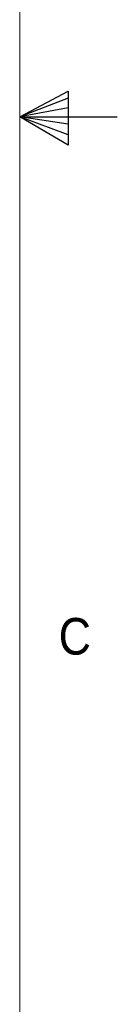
# Paper-space layout '5' of a CAD drawing. Header units: inches. Extents: x 1 to 109, y 1 to 85.
# Tile 54 of 58: x 107.61 to 108.86, y 31.32 to 43.92. Entities that reach past the tile are written whole.
import ezdxf

# ---------------------------------------------------------------- set-up
doc = ezdxf.new("R2010")
doc.units = ezdxf.units.IN
doc.header["$MEASUREMENT"] = 0
doc.layers.add('FORMAT', color=7, linetype='Continuous')
doc.styles.add('SLDTEXTSTYLE0', font='GOTHIC.TTF', dxfattribs={"width": 0.913})

psp = doc.layouts.new('5')

# ---------------------------------------------------------------- linework, layer by layer
at = {"layer": 'FORMAT', "lineweight": 0, "ltscale": 5}
psp.add_line((107.6144, 2.053), (107.6144, 83.303), dxfattribs=at)
at = {"layer": 'FORMAT', "ltscale": 5}
for p, q in [((107.6144, 42.678), (108.2344, 43.0057)), ((108.2344, 43.0057), (108.2344, 42.3117)), ((108.2344, 42.9134), (107.6144, 42.678)), ((108.2344, 42.7936), (107.6144, 42.678)), ((108.2344, 42.5818), (107.6144, 42.678)), ((108.2344, 42.4482), (107.6144, 42.678)), ((108.2344, 42.3117), (107.6144, 42.678)), ((107.6144, 42.678), (108.8644, 42.678))]:
    psp.add_line(p, q, dxfattribs=at)

# ---------------------------------------------------------------- texts
at = {"layer": 'FORMAT', "color": 7, "ltscale": 5, "insert": (108.1136, 36.2629), "char_height": 0.4688, "attachment_point": 1, "style": 'SLDTEXTSTYLE0'}
psp.add_mtext('C', dxfattribs=at)

doc.saveas('drawing.dxf')
